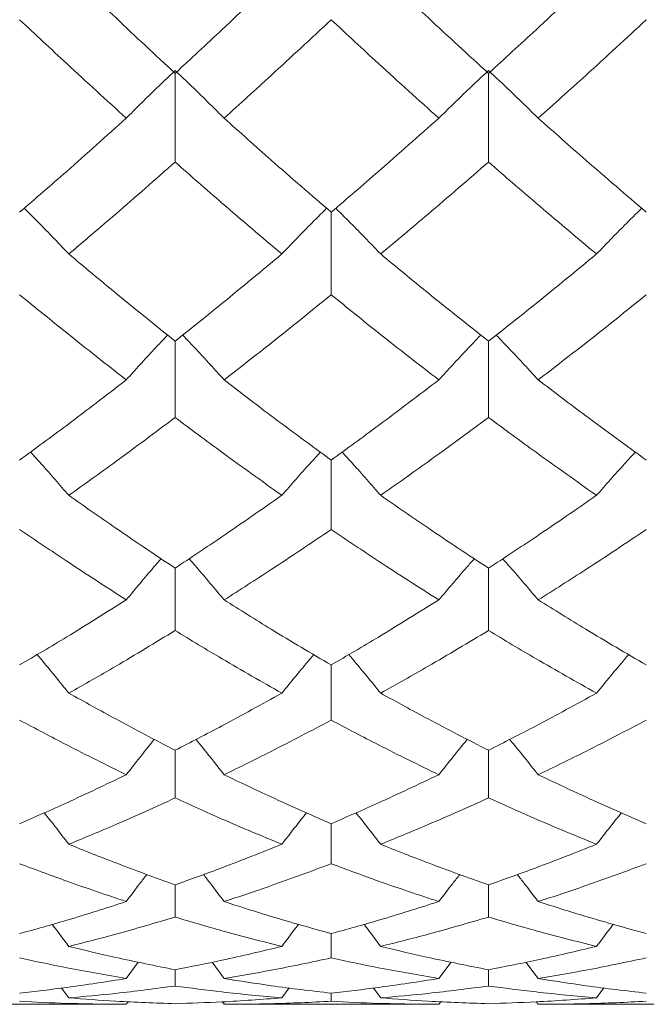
# Model space of a CAD drawing. Header units: inches. Extents: x 1 to 19.9, y 2.6 to 16.1.
# Tile 4 of 70: x 4.587 to 4.73, y 8.812 to 9.038. Entities that reach past the tile are written whole.
import ezdxf

# ---------------------------------------------------------------- set-up
doc = ezdxf.new("R2010")
doc.units = ezdxf.units.IN
doc.header["$MEASUREMENT"] = 0

msp = doc.modelspace()

# ---------------------------------------------------------------- linework, layer by layer
at = {"color": 7, "linetype": 'Continuous', "lineweight": 15}
for p, q in [((4.62224, 9.02562), (4.62224, 9.00529)), ((4.69415, 9.02562), (4.69415, 9.00529)), ((4.65806, 8.99377), (4.65806, 8.97484)), ((4.62224, 8.96416), (4.62224, 8.9467)), ((4.69415, 8.96416), (4.69415, 8.9467)), ((4.65806, 8.93691), (4.65806, 8.92099)), ((4.62224, 8.91213), (4.62224, 8.89782)), ((4.69415, 8.91213), (4.69415, 8.89782)), ((4.65806, 8.88991), (4.65806, 8.87726)), ((4.62224, 8.87035), (4.62224, 8.85941)), ((4.69415, 8.87035), (4.69415, 8.85941)), ((4.65806, 8.85351), (4.65806, 8.84433)), ((4.62224, 8.83947), (4.62224, 8.83209)), ((4.69415, 8.83947), (4.69415, 8.83209)), ((4.65806, 8.82829), (4.65806, 8.82272)), ((4.61102, 8.81799), (4.6138, 8.82175)), ((4.62224, 8.82), (4.62224, 8.81627)), ((4.63349, 8.81799), (4.63073, 8.82172)), ((4.68276, 8.81799), (4.68558, 8.82175)), ((4.69415, 8.82), (4.69415, 8.81627)), ((4.70556, 8.81799), (4.70276, 8.82173)), ((4.59785, 8.81355), (4.5962, 8.8158)), ((4.64674, 8.81355), (4.64842, 8.81583)), ((4.66942, 8.81355), (4.66775, 8.8158)), ((4.71895, 8.81355), (4.72065, 8.81583)), ((4.65806, 8.81463), (4.65806, 8.81277)), ((4.56197, 8.81207), (4.61102, 8.81207)), ((4.61102, 8.81207), (4.61146, 8.81268)), ((4.63349, 8.81207), (4.63308, 8.81264)), ((4.63349, 8.81207), (4.68276, 8.81207)), ((4.68276, 8.81207), (4.68321, 8.81268)), ((4.70556, 8.81207), (4.70514, 8.81264)), ((4.70556, 8.81207), (4.75517, 8.81207))]:
    msp.add_line(p, q, dxfattribs=at)
for points, knots in [([(4.62224, 9.02562), (4.6177, 9.02986), (4.60957, 9.03743), (4.60144, 9.04523), (4.59785, 9.04866)], [0, 0, 0, 0, 0.559555, 1, 1, 1, 1]), ([(4.64674, 9.04866), (4.64215, 9.0443), (4.63397, 9.03651), (4.62582, 9.02894), (4.62224, 9.02562)], [0, 0, 0, 0, 0.560736, 1, 1, 1, 1]), ([(4.69415, 9.02562), (4.68953, 9.02986), (4.68128, 9.03742), (4.67304, 9.04523), (4.66942, 9.04866)], [0, 0, 0, 0, 0.560356, 1, 1, 1, 1]), ([(4.71895, 9.04866), (4.71432, 9.0443), (4.70605, 9.0365), (4.69779, 9.02895), (4.69415, 9.02562)], [0, 0, 0, 0, 0.560157, 1, 1, 1, 1]), ([(4.61102, 9.01535), (4.60647, 9.0195), (4.59834, 9.02692), (4.59017, 9.03457), (4.58657, 9.03794)], [0, 0, 0, 0, 0.5592153, 1, 1, 1, 1]), ([(4.65806, 9.03794), (4.65347, 9.03365), (4.64526, 9.02601), (4.63709, 9.0186), (4.63349, 9.01535)], [0, 0, 0, 0, 0.560645, 1, 1, 1, 1]), ([(4.68276, 9.01535), (4.67814, 9.0195), (4.6699, 9.02691), (4.66168, 9.03457), (4.65806, 9.03794)], [0, 0, 0, 0, 0.560447, 1, 1, 1, 1]), ([(4.73037, 9.03794), (4.72574, 9.03365), (4.71747, 9.02601), (4.7092, 9.0186), (4.70556, 9.01535)], [0, 0, 0, 0, 0.560066, 1, 1, 1, 1]), ([(4.61102, 9.01535), (4.61207, 9.0164), (4.61418, 9.0185), (4.6179, 9.02215), (4.62061, 9.02474), (4.62224, 9.02628)], [0, 0, 0, 0, 0.285861, 0.571724, 1, 1, 1, 1]), ([(4.63349, 9.01535), (4.63244, 9.0164), (4.63033, 9.0185), (4.62659, 9.02215), (4.62387, 9.02473), (4.62224, 9.02628)], [0, 0, 0, 0, 0.285509, 0.571018, 1, 1, 1, 1]), ([(4.68276, 9.01535), (4.68382, 9.01639), (4.68595, 9.01848), (4.68973, 9.02214), (4.69249, 9.02472), (4.69415, 9.02628)], [0, 0, 0, 0, 0.2842111, 0.5684222, 1, 1, 1, 1]), ([(4.70556, 9.01535), (4.7045, 9.01639), (4.70237, 9.01848), (4.69858, 9.02213), (4.69582, 9.02472), (4.69415, 9.02628)], [0, 0, 0, 0, 0.284098, 0.568196, 1, 1, 1, 1]), ([(4.61102, 9.01535), (4.60647, 9.01125), (4.59834, 9.00393), (4.59017, 8.99688), (4.58657, 8.99377)], [0, 0, 0, 0, 0.559215, 1, 1, 1, 1]), ([(4.65806, 8.99377), (4.65347, 8.99773), (4.64526, 9.00479), (4.63709, 9.01213), (4.63349, 9.01535)], [0, 0, 0, 0, 0.560645, 1, 1, 1, 1]), ([(4.68276, 9.01535), (4.67814, 9.01125), (4.6699, 9.00394), (4.66168, 8.99688), (4.65806, 8.99377)], [0, 0, 0, 0, 0.560447, 1, 1, 1, 1]), ([(4.73037, 8.99377), (4.72574, 8.99773), (4.71747, 9.0048), (4.7092, 9.01213), (4.70556, 9.01535)], [0, 0, 0, 0, 0.560066, 1, 1, 1, 1]), ([(4.62224, 9.00529), (4.6177, 9.00128), (4.60957, 8.99412), (4.60144, 8.98723), (4.59785, 8.98419)], [0, 0, 0, 0, 0.559555, 1, 1, 1, 1]), ([(4.64674, 8.98419), (4.64215, 8.98806), (4.63397, 8.99496), (4.62582, 9.00214), (4.62224, 9.00529)], [0, 0, 0, 0, 0.560736, 1, 1, 1, 1]), ([(4.69415, 9.00529), (4.68953, 9.00128), (4.68128, 8.99412), (4.67304, 8.98722), (4.66942, 8.98419)], [0, 0, 0, 0, 0.560356, 1, 1, 1, 1]), ([(4.71895, 8.98419), (4.71432, 8.98806), (4.70605, 8.99496), (4.69779, 9.00213), (4.69415, 9.00529)], [0, 0, 0, 0, 0.560157, 1, 1, 1, 1]), ([(4.59785, 8.98419), (4.5968, 8.9853), (4.59469, 8.98752), (4.59129, 8.99102), (4.58891, 8.9934), (4.58763, 8.99469)], [0, 0, 0, 0, 0.3143553, 0.6287106, 1, 1, 1, 1]), ([(4.64674, 8.98419), (4.64779, 8.9853), (4.64991, 8.98751), (4.65333, 8.99102), (4.65571, 8.9934), (4.65701, 8.99469)], [0, 0, 0, 0, 0.3137926, 0.6275854, 1, 1, 1, 1]), ([(4.66942, 8.98419), (4.66836, 8.9853), (4.66623, 8.98751), (4.66281, 8.99101), (4.66042, 8.99339), (4.65912, 8.99469)], [0, 0, 0, 0, 0.313578, 0.627156, 1, 1, 1, 1]), ([(4.71895, 8.98419), (4.72001, 8.98529), (4.72214, 8.9875), (4.72559, 8.99101), (4.72799, 8.99339), (4.72931, 8.99469)], [0, 0, 0, 0, 0.312867, 0.625733, 1, 1, 1, 1]), ([(4.62224, 8.96416), (4.6177, 8.96783), (4.60957, 8.97438), (4.60144, 8.98119), (4.59785, 8.98419)], [0, 0, 0, 0, 0.559555, 1, 1, 1, 1]), ([(4.64674, 8.98419), (4.64215, 8.98038), (4.63397, 8.97358), (4.62582, 8.96703), (4.62224, 8.96416)], [0, 0, 0, 0, 0.560736, 1, 1, 1, 1]), ([(4.69415, 8.96416), (4.68953, 8.96783), (4.68128, 8.97437), (4.67304, 8.98119), (4.66942, 8.98419)], [0, 0, 0, 0, 0.560356, 1, 1, 1, 1]), ([(4.71895, 8.98419), (4.71432, 8.98038), (4.70605, 8.97357), (4.69779, 8.96704), (4.69415, 8.96416)], [0, 0, 0, 0, 0.560157, 1, 1, 1, 1]), ([(4.61102, 8.95531), (4.60647, 8.95888), (4.59834, 8.96526), (4.59017, 8.97191), (4.58657, 8.97484)], [0, 0, 0, 0, 0.559215, 1, 1, 1, 1]), ([(4.65806, 8.97484), (4.65347, 8.97112), (4.64526, 8.96448), (4.63709, 8.95811), (4.63349, 8.95531)], [0, 0, 0, 0, 0.560645, 1, 1, 1, 1]), ([(4.68276, 8.95531), (4.67814, 8.95888), (4.6699, 8.96525), (4.66168, 8.97191), (4.65806, 8.97484)], [0, 0, 0, 0, 0.560447, 1, 1, 1, 1]), ([(4.73037, 8.97484), (4.72574, 8.97112), (4.71747, 8.96448), (4.7092, 8.95811), (4.70556, 8.95531)], [0, 0, 0, 0, 0.560066, 1, 1, 1, 1]), ([(4.61102, 8.95531), (4.61208, 8.95648), (4.61418, 8.95881), (4.61733, 8.96224), (4.61945, 8.96449), (4.62049, 8.96558)], [0, 0, 0, 0, 0.338089, 0.676179, 1, 1, 1, 1]), ([(4.63349, 8.95531), (4.63244, 8.95648), (4.63033, 8.95881), (4.62717, 8.96223), (4.62504, 8.96448), (4.624, 8.96558)], [0, 0, 0, 0, 0.33777, 0.675539, 1, 1, 1, 1]), ([(4.68276, 8.95531), (4.68382, 8.95647), (4.68595, 8.95879), (4.68915, 8.96222), (4.69131, 8.96447), (4.69237, 8.96558)], [0, 0, 0, 0, 0.336144, 0.672288, 1, 1, 1, 1]), ([(4.70556, 8.95531), (4.7045, 8.95647), (4.70237, 8.95879), (4.69917, 8.96222), (4.69701, 8.96447), (4.69594, 8.96558)], [0, 0, 0, 0, 0.336105, 0.672211, 1, 1, 1, 1]), ([(4.61102, 8.95531), (4.60647, 8.9518), (4.59834, 8.94553), (4.59017, 8.93955), (4.58657, 8.93691)], [0, 0, 0, 0, 0.559215, 1, 1, 1, 1]), ([(4.65806, 8.93691), (4.65347, 8.94027), (4.64526, 8.94626), (4.63709, 8.95255), (4.63349, 8.95531)], [0, 0, 0, 0, 0.560645, 1, 1, 1, 1]), ([(4.68276, 8.95531), (4.67814, 8.9518), (4.6699, 8.94553), (4.66168, 8.93954), (4.65806, 8.93691)], [0, 0, 0, 0, 0.560447, 1, 1, 1, 1]), ([(4.73037, 8.93691), (4.72574, 8.94027), (4.71747, 8.94627), (4.7092, 8.95255), (4.70556, 8.95531)], [0, 0, 0, 0, 0.560066, 1, 1, 1, 1]), ([(4.62224, 8.9467), (4.6177, 8.94329), (4.60957, 8.93719), (4.60144, 8.93139), (4.59785, 8.92883)], [0, 0, 0, 0, 0.559555, 1, 1, 1, 1]), ([(4.64674, 8.92883), (4.64215, 8.93209), (4.63397, 8.9379), (4.62582, 8.94402), (4.62224, 8.9467)], [0, 0, 0, 0, 0.560736, 1, 1, 1, 1]), ([(4.69415, 8.9467), (4.68953, 8.94329), (4.68128, 8.93719), (4.67304, 8.93138), (4.66942, 8.92883)], [0, 0, 0, 0, 0.560356, 1, 1, 1, 1]), ([(4.71895, 8.92883), (4.71432, 8.93209), (4.70605, 8.93791), (4.69779, 8.94401), (4.69415, 8.9467)], [0, 0, 0, 0, 0.560157, 1, 1, 1, 1]), ([(4.59785, 8.92883), (4.5968, 8.93004), (4.59469, 8.93248), (4.59176, 8.93578), (4.58987, 8.93786), (4.58906, 8.93875)], [0, 0, 0, 0, 0.364935, 0.729871, 1, 1, 1, 1]), ([(4.64674, 8.92883), (4.64779, 8.93004), (4.64991, 8.93247), (4.65285, 8.93578), (4.65475, 8.93786), (4.65557, 8.93875)], [0, 0, 0, 0, 0.364172, 0.728343, 1, 1, 1, 1]), ([(4.66942, 8.92883), (4.66836, 8.93004), (4.66623, 8.93246), (4.66329, 8.93577), (4.66138, 8.93786), (4.66057, 8.93875)], [0, 0, 0, 0, 0.364034, 0.728068, 1, 1, 1, 1]), ([(4.71895, 8.92883), (4.72001, 8.93004), (4.72214, 8.93246), (4.72511, 8.93577), (4.72703, 8.93785), (4.72786, 8.93875)], [0, 0, 0, 0, 0.363108, 0.726215, 1, 1, 1, 1]), ([(4.62224, 8.91213), (4.6177, 8.91517), (4.60957, 8.92059), (4.60144, 8.92631), (4.59785, 8.92883)], [0, 0, 0, 0, 0.559555, 1, 1, 1, 1]), ([(4.64674, 8.92883), (4.64215, 8.92563), (4.63397, 8.91993), (4.62582, 8.91451), (4.62224, 8.91213)], [0, 0, 0, 0, 0.560736, 1, 1, 1, 1]), ([(4.69415, 8.91213), (4.68953, 8.91517), (4.68128, 8.92059), (4.67304, 8.92631), (4.66942, 8.92883)], [0, 0, 0, 0, 0.5603557, 1, 1, 1, 1]), ([(4.71895, 8.92883), (4.71432, 8.92563), (4.70605, 8.91992), (4.69779, 8.91451), (4.69415, 8.91213)], [0, 0, 0, 0, 0.560157, 1, 1, 1, 1]), ([(4.61102, 8.90484), (4.60647, 8.90778), (4.59834, 8.91302), (4.59017, 8.91856), (4.58657, 8.92099)], [0, 0, 0, 0, 0.559215, 1, 1, 1, 1]), ([(4.65806, 8.92099), (4.65347, 8.9179), (4.64526, 8.91237), (4.63709, 8.90714), (4.63349, 8.90484)], [0, 0, 0, 0, 0.560645, 1, 1, 1, 1]), ([(4.68276, 8.90484), (4.67814, 8.90778), (4.6699, 8.91302), (4.66168, 8.91856), (4.65806, 8.92099)], [0, 0, 0, 0, 0.560447, 1, 1, 1, 1]), ([(4.73037, 8.92099), (4.72574, 8.9179), (4.71747, 8.91237), (4.7092, 8.90714), (4.70556, 8.90484)], [0, 0, 0, 0, 0.560066, 1, 1, 1, 1]), ([(4.61102, 8.90484), (4.61208, 8.90611), (4.61418, 8.90864), (4.61684, 8.91179), (4.61848, 8.91366), (4.61903, 8.91429)], [0, 0, 0, 0, 0.398645, 0.7972909, 1, 1, 1, 1]), ([(4.63349, 8.90484), (4.63244, 8.90611), (4.63033, 8.90863), (4.62765, 8.91178), (4.62601, 8.91365), (4.62546, 8.91429)], [0, 0, 0, 0, 0.398409, 0.796819, 1, 1, 1, 1]), ([(4.68276, 8.90484), (4.68382, 8.9061), (4.68595, 8.90861), (4.68866, 8.91177), (4.69032, 8.91365), (4.69089, 8.91429)], [0, 0, 0, 0, 0.396355, 0.792711, 1, 1, 1, 1]), ([(4.70556, 8.90484), (4.7045, 8.9061), (4.70237, 8.90861), (4.69966, 8.91176), (4.69799, 8.91364), (4.69742, 8.91429)], [0, 0, 0, 0, 0.396459, 0.792918, 1, 1, 1, 1]), ([(4.61102, 8.90484), (4.60647, 8.90198), (4.59834, 8.89685), (4.59017, 8.89203), (4.58657, 8.88991)], [0, 0, 0, 0, 0.559215, 1, 1, 1, 1]), ([(4.65806, 8.88991), (4.65347, 8.89262), (4.64526, 8.89744), (4.63709, 8.90259), (4.63349, 8.90484)], [0, 0, 0, 0, 0.560645, 1, 1, 1, 1]), ([(4.68276, 8.90484), (4.67814, 8.90197), (4.6699, 8.89685), (4.66168, 8.89203), (4.65806, 8.88991)], [0, 0, 0, 0, 0.560447, 1, 1, 1, 1]), ([(4.73037, 8.88991), (4.72574, 8.89262), (4.71747, 8.89745), (4.7092, 8.90258), (4.70556, 8.90484)], [0, 0, 0, 0, 0.560066, 1, 1, 1, 1]), ([(4.62224, 8.89782), (4.6177, 8.89505), (4.60957, 8.89011), (4.60144, 8.88549), (4.59785, 8.88345)], [0, 0, 0, 0, 0.559555, 1, 1, 1, 1]), ([(4.64674, 8.88345), (4.64215, 8.88605), (4.63397, 8.89069), (4.62582, 8.89564), (4.62224, 8.89782)], [0, 0, 0, 0, 0.560736, 1, 1, 1, 1]), ([(4.69415, 8.89782), (4.68953, 8.89505), (4.68128, 8.89012), (4.67304, 8.88549), (4.66942, 8.88345)], [0, 0, 0, 0, 0.560356, 1, 1, 1, 1]), ([(4.71895, 8.88345), (4.71432, 8.88605), (4.70605, 8.89069), (4.69779, 8.89564), (4.69415, 8.89782)], [0, 0, 0, 0, 0.560157, 1, 1, 1, 1]), ([(4.59785, 8.88345), (4.5968, 8.88476), (4.59469, 8.88736), (4.59226, 8.89031), (4.59088, 8.89194), (4.59058, 8.8923)], [0, 0, 0, 0, 0.439559, 0.879117, 1, 1, 1, 1]), ([(4.64674, 8.88345), (4.64779, 8.88475), (4.64991, 8.88736), (4.65235, 8.89031), (4.65374, 8.89194), (4.65405, 8.8923)], [0, 0, 0, 0, 0.438414, 0.876828, 1, 1, 1, 1]), ([(4.66942, 8.88345), (4.66836, 8.88475), (4.66623, 8.88735), (4.66379, 8.8903), (4.6624, 8.89193), (4.66209, 8.89229)], [0, 0, 0, 0, 0.438459, 0.876918, 1, 1, 1, 1]), ([(4.71895, 8.88345), (4.72002, 8.88475), (4.72214, 8.88734), (4.7246, 8.89029), (4.72601, 8.89193), (4.72633, 8.8923)], [0, 0, 0, 0, 0.43714, 0.87428, 1, 1, 1, 1]), ([(4.62224, 8.87035), (4.6177, 8.87271), (4.60957, 8.87693), (4.60144, 8.88146), (4.59785, 8.88345)], [0, 0, 0, 0, 0.559555, 1, 1, 1, 1]), ([(4.64674, 8.88345), (4.64215, 8.88092), (4.63397, 8.8764), (4.62582, 8.8722), (4.62224, 8.87035)], [0, 0, 0, 0, 0.560736, 1, 1, 1, 1]), ([(4.69415, 8.87035), (4.68953, 8.87271), (4.68128, 8.87692), (4.67304, 8.88146), (4.66942, 8.88345)], [0, 0, 0, 0, 0.560356, 1, 1, 1, 1]), ([(4.71895, 8.88345), (4.71432, 8.88092), (4.70605, 8.8764), (4.69779, 8.8722), (4.69415, 8.87035)], [0, 0, 0, 0, 0.560157, 1, 1, 1, 1]), ([(4.61102, 8.86474), (4.60647, 8.86699), (4.59834, 8.87102), (4.59017, 8.87535), (4.58657, 8.87726)], [0, 0, 0, 0, 0.559215, 1, 1, 1, 1]), ([(4.65806, 8.87726), (4.65347, 8.87484), (4.64526, 8.87052), (4.63709, 8.8665), (4.63349, 8.86474)], [0, 0, 0, 0, 0.560645, 1, 1, 1, 1]), ([(4.68276, 8.86474), (4.67814, 8.86699), (4.6699, 8.87101), (4.66168, 8.87535), (4.65806, 8.87726)], [0, 0, 0, 0, 0.560447, 1, 1, 1, 1]), ([(4.73037, 8.87726), (4.72574, 8.87484), (4.71747, 8.87051), (4.7092, 8.86651), (4.70556, 8.86474)], [0, 0, 0, 0, 0.560066, 1, 1, 1, 1]), ([(4.61102, 8.86474), (4.61208, 8.86608), (4.61418, 8.86876), (4.61633, 8.87147), (4.61744, 8.87282), (4.61747, 8.87286)], [0, 0, 0, 0, 0.493453, 0.986907, 1, 1, 1, 1]), ([(4.63349, 8.86474), (4.63244, 8.86608), (4.63033, 8.86876), (4.62817, 8.87146), (4.62706, 8.87281), (4.62703, 8.87285)], [0, 0, 0, 0, 0.493448, 0.986896, 1, 1, 1, 1]), ([(4.68276, 8.86474), (4.68382, 8.86608), (4.68595, 8.86874), (4.68813, 8.87145), (4.68927, 8.87281), (4.68931, 8.87286)], [0, 0, 0, 0, 0.490618, 0.981236, 1, 1, 1, 1]), ([(4.70556, 8.86474), (4.7045, 8.86607), (4.70237, 8.86874), (4.70019, 8.87144), (4.69905, 8.8728), (4.69901, 8.87285)], [0, 0, 0, 0, 0.491066, 0.982132, 1, 1, 1, 1]), ([(4.61102, 8.86474), (4.60647, 8.86256), (4.59834, 8.85866), (4.59017, 8.85509), (4.58657, 8.85351)], [0, 0, 0, 0, 0.559215, 1, 1, 1, 1]), ([(4.65806, 8.85351), (4.65347, 8.85552), (4.64526, 8.85911), (4.63709, 8.86302), (4.63349, 8.86474)], [0, 0, 0, 0, 0.560645, 1, 1, 1, 1]), ([(4.68276, 8.86474), (4.67814, 8.86256), (4.6699, 8.85866), (4.66168, 8.85508), (4.65806, 8.85351)], [0, 0, 0, 0, 0.560447, 1, 1, 1, 1]), ([(4.73037, 8.85351), (4.72574, 8.85552), (4.71747, 8.85911), (4.7092, 8.86302), (4.70556, 8.86474)], [0, 0, 0, 0, 0.560066, 1, 1, 1, 1]), ([(4.62224, 8.85941), (4.6177, 8.85734), (4.60957, 8.85364), (4.60144, 8.85027), (4.59785, 8.84878)], [0, 0, 0, 0, 0.5595554, 1, 1, 1, 1]), ([(4.64674, 8.84878), (4.64215, 8.85068), (4.63397, 8.85406), (4.62582, 8.85778), (4.62224, 8.85941)], [0, 0, 0, 0, 0.560736, 1, 1, 1, 1]), ([(4.69415, 8.85941), (4.68953, 8.85734), (4.68128, 8.85364), (4.67304, 8.85027), (4.66942, 8.84878)], [0, 0, 0, 0, 0.560356, 1, 1, 1, 1]), ([(4.71895, 8.84878), (4.71432, 8.85068), (4.70605, 8.85406), (4.69779, 8.85778), (4.69415, 8.85941)], [0, 0, 0, 0, 0.560157, 1, 1, 1, 1]), ([(4.59785, 8.84878), (4.5968, 8.85015), (4.59494, 8.85257), (4.59304, 8.85497), (4.59222, 8.85602)], [0, 0, 0, 0, 0.565748, 1, 1, 1, 1]), ([(4.64674, 8.84878), (4.64779, 8.85015), (4.64967, 8.85258), (4.65157, 8.85498), (4.65241, 8.85603)], [0, 0, 0, 0, 0.563734, 1, 1, 1, 1]), ([(4.66942, 8.84878), (4.66836, 8.85015), (4.66648, 8.85257), (4.66457, 8.85497), (4.66374, 8.85601)], [0, 0, 0, 0, 0.564284, 1, 1, 1, 1]), ([(4.71895, 8.84878), (4.72001, 8.85015), (4.72191, 8.85257), (4.72383, 8.85497), (4.72467, 8.85603)], [0, 0, 0, 0, 0.562095, 1, 1, 1, 1]), ([(4.62224, 8.83947), (4.6177, 8.84112), (4.60957, 8.84407), (4.60144, 8.84734), (4.59785, 8.84878)], [0, 0, 0, 0, 0.559555, 1, 1, 1, 1]), ([(4.64674, 8.84878), (4.64215, 8.84695), (4.63397, 8.8437), (4.62582, 8.84076), (4.62224, 8.83947)], [0, 0, 0, 0, 0.560736, 1, 1, 1, 1]), ([(4.69415, 8.83947), (4.68953, 8.84112), (4.68128, 8.84406), (4.67304, 8.84734), (4.66942, 8.84878)], [0, 0, 0, 0, 0.560356, 1, 1, 1, 1]), ([(4.71895, 8.84878), (4.71432, 8.84696), (4.70605, 8.84369), (4.69779, 8.84076), (4.69415, 8.83947)], [0, 0, 0, 0, 0.560157, 1, 1, 1, 1]), ([(4.61102, 8.83564), (4.60647, 8.83717), (4.59834, 8.83991), (4.59017, 8.84298), (4.58657, 8.84433)], [0, 0, 0, 0, 0.559215, 1, 1, 1, 1]), ([(4.65806, 8.84433), (4.65347, 8.84262), (4.64526, 8.83956), (4.63709, 8.83684), (4.63349, 8.83564)], [0, 0, 0, 0, 0.560645, 1, 1, 1, 1]), ([(4.68276, 8.83564), (4.67814, 8.83717), (4.6699, 8.83991), (4.66168, 8.84298), (4.65806, 8.84433)], [0, 0, 0, 0, 0.560447, 1, 1, 1, 1]), ([(4.73037, 8.84433), (4.72574, 8.84262), (4.71747, 8.83956), (4.7092, 8.83684), (4.70556, 8.83564)], [0, 0, 0, 0, 0.560066, 1, 1, 1, 1]), ([(4.61102, 8.83564), (4.61207, 8.83704), (4.61364, 8.83912), (4.61523, 8.84119), (4.61576, 8.84187)], [0, 0, 0, 0, 0.670082, 1, 1, 1, 1]), ([(4.63349, 8.83564), (4.63244, 8.83703), (4.63087, 8.83911), (4.62928, 8.84117), (4.62875, 8.84185)], [0, 0, 0, 0, 0.670901, 1, 1, 1, 1]), ([(4.68276, 8.83564), (4.68382, 8.83703), (4.68541, 8.83911), (4.68703, 8.84118), (4.68757, 8.84187)], [0, 0, 0, 0, 0.666219, 1, 1, 1, 1]), ([(4.70556, 8.83564), (4.7045, 8.83703), (4.70291, 8.83911), (4.70129, 8.84117), (4.70076, 8.84185)], [0, 0, 0, 0, 0.667719, 1, 1, 1, 1]), ([(4.61102, 8.83564), (4.60647, 8.83418), (4.59834, 8.83156), (4.59017, 8.82929), (4.58657, 8.82829)], [0, 0, 0, 0, 0.559215, 1, 1, 1, 1]), ([(4.65806, 8.82829), (4.65347, 8.82957), (4.64526, 8.83185), (4.63709, 8.83448), (4.63349, 8.83564)], [0, 0, 0, 0, 0.560645, 1, 1, 1, 1]), ([(4.68276, 8.83564), (4.67814, 8.83417), (4.6699, 8.83156), (4.66168, 8.82929), (4.65806, 8.82829)], [0, 0, 0, 0, 0.560447, 1, 1, 1, 1]), ([(4.73037, 8.82829), (4.72574, 8.82957), (4.71747, 8.83186), (4.7092, 8.83448), (4.70556, 8.83564)], [0, 0, 0, 0, 0.560066, 1, 1, 1, 1]), ([(4.62224, 8.83209), (4.6177, 8.83074), (4.60957, 8.82833), (4.60144, 8.82627), (4.59785, 8.82536)], [0, 0, 0, 0, 0.559555, 1, 1, 1, 1]), ([(4.64674, 8.82536), (4.64215, 8.82652), (4.63397, 8.8286), (4.62582, 8.83102), (4.62224, 8.83209)], [0, 0, 0, 0, 0.560736, 1, 1, 1, 1]), ([(4.69415, 8.83209), (4.68953, 8.83074), (4.68128, 8.82833), (4.67304, 8.82627), (4.66942, 8.82536)], [0, 0, 0, 0, 0.560356, 1, 1, 1, 1]), ([(4.71895, 8.82536), (4.71432, 8.82652), (4.70605, 8.8286), (4.69779, 8.83102), (4.69415, 8.83209)], [0, 0, 0, 0, 0.560157, 1, 1, 1, 1]), ([(4.59785, 8.82536), (4.5968, 8.82678), (4.59554, 8.82847), (4.59426, 8.83014), (4.59406, 8.83042)], [0, 0, 0, 0, 0.837188, 1, 1, 1, 1]), ([(4.64674, 8.82536), (4.64779, 8.82677), (4.64906, 8.82847), (4.65035, 8.83015), (4.65056, 8.83044)], [0, 0, 0, 0, 0.8323484, 1, 1, 1, 1]), ([(4.66942, 8.82536), (4.66836, 8.82677), (4.66709, 8.82846), (4.6658, 8.83014), (4.66559, 8.83041)], [0, 0, 0, 0, 0.8348882, 1, 1, 1, 1]), ([(4.71895, 8.82536), (4.72001, 8.82677), (4.72129, 8.82847), (4.72259, 8.83015), (4.72281, 8.83044)], [0, 0, 0, 0, 0.829898, 1, 1, 1, 1]), ([(4.62224, 8.82), (4.6177, 8.82091), (4.60957, 8.82253), (4.60144, 8.82449), (4.59785, 8.82536)], [0, 0, 0, 0, 0.559555, 1, 1, 1, 1]), ([(4.64674, 8.82536), (4.64215, 8.82427), (4.63397, 8.82232), (4.62582, 8.8207), (4.62224, 8.82)], [0, 0, 0, 0, 0.560736, 1, 1, 1, 1]), ([(4.69415, 8.82), (4.68953, 8.82091), (4.68128, 8.82253), (4.67304, 8.82449), (4.66942, 8.82536)], [0, 0, 0, 0, 0.560356, 1, 1, 1, 1]), ([(4.71895, 8.82536), (4.71432, 8.82427), (4.70605, 8.82231), (4.69779, 8.8207), (4.69415, 8.82)], [0, 0, 0, 0, 0.560157, 1, 1, 1, 1]), ([(4.61102, 8.81799), (4.60647, 8.81878), (4.59834, 8.82019), (4.59017, 8.82195), (4.58657, 8.82272)], [0, 0, 0, 0, 0.559215, 1, 1, 1, 1]), ([(4.65806, 8.82272), (4.65347, 8.82174), (4.64526, 8.82), (4.63709, 8.8186), (4.63349, 8.81799)], [0, 0, 0, 0, 0.560645, 1, 1, 1, 1]), ([(4.68276, 8.81799), (4.67814, 8.81878), (4.6699, 8.82019), (4.66168, 8.82195), (4.65806, 8.82272)], [0, 0, 0, 0, 0.560447, 1, 1, 1, 1]), ([(4.73037, 8.82272), (4.72574, 8.82175), (4.71747, 8.82), (4.7092, 8.8186), (4.70556, 8.81799)], [0, 0, 0, 0, 0.560066, 1, 1, 1, 1]), ([(4.61102, 8.81799), (4.60647, 8.81727), (4.59834, 8.81599), (4.59017, 8.81505), (4.58657, 8.81463)], [0, 0, 0, 0, 0.559215, 1, 1, 1, 1]), ([(4.65806, 8.81463), (4.65347, 8.81517), (4.64526, 8.81612), (4.63709, 8.81742), (4.63349, 8.81799)], [0, 0, 0, 0, 0.560645, 1, 1, 1, 1]), ([(4.68276, 8.81799), (4.67814, 8.81727), (4.6699, 8.81599), (4.66168, 8.81505), (4.65806, 8.81463)], [0, 0, 0, 0, 0.560447, 1, 1, 1, 1]), ([(4.73037, 8.81463), (4.72574, 8.81517), (4.71747, 8.81612), (4.7092, 8.81742), (4.70556, 8.81799)], [0, 0, 0, 0, 0.560066, 1, 1, 1, 1]), ([(4.62224, 8.81627), (4.6177, 8.81567), (4.60957, 8.8146), (4.60144, 8.81387), (4.59785, 8.81355)], [0, 0, 0, 0, 0.559555, 1, 1, 1, 1]), ([(4.64674, 8.81355), (4.64215, 8.81397), (4.63397, 8.81471), (4.62582, 8.8158), (4.62224, 8.81627)], [0, 0, 0, 0, 0.560736, 1, 1, 1, 1]), ([(4.69415, 8.81627), (4.68953, 8.81567), (4.68128, 8.8146), (4.67304, 8.81387), (4.66942, 8.81355)], [0, 0, 0, 0, 0.560356, 1, 1, 1, 1]), ([(4.71895, 8.81355), (4.71432, 8.81397), (4.70605, 8.81471), (4.69779, 8.8158), (4.69415, 8.81627)], [0, 0, 0, 0, 0.560157, 1, 1, 1, 1]), ([(4.62224, 8.81222), (4.6177, 8.81238), (4.60957, 8.81266), (4.60144, 8.81328), (4.59785, 8.81355)], [0, 0, 0, 0, 0.559555, 1, 1, 1, 1]), ([(4.64674, 8.81355), (4.64215, 8.81321), (4.63397, 8.8126), (4.62582, 8.81234), (4.62224, 8.81222)], [0, 0, 0, 0, 0.560736, 1, 1, 1, 1]), ([(4.69415, 8.81222), (4.68953, 8.81238), (4.68128, 8.81266), (4.67304, 8.81328), (4.66942, 8.81355)], [0, 0, 0, 0, 0.560356, 1, 1, 1, 1]), ([(4.71895, 8.81355), (4.71432, 8.81321), (4.70605, 8.8126), (4.69779, 8.81234), (4.69415, 8.81222)], [0, 0, 0, 0, 0.560157, 1, 1, 1, 1]), ([(4.61102, 8.81207), (4.60647, 8.81211), (4.59834, 8.81218), (4.59017, 8.81259), (4.58657, 8.81277)], [0, 0, 0, 0, 0.559215, 1, 1, 1, 1]), ([(4.65806, 8.81277), (4.65347, 8.81255), (4.64526, 8.81215), (4.63709, 8.8121), (4.63349, 8.81207)], [0, 0, 0, 0, 0.560645, 1, 1, 1, 1]), ([(4.68276, 8.81207), (4.67814, 8.81211), (4.6699, 8.81218), (4.66168, 8.81259), (4.65806, 8.81277)], [0, 0, 0, 0, 0.560447, 1, 1, 1, 1]), ([(4.73037, 8.81277), (4.72574, 8.81255), (4.71747, 8.81215), (4.7092, 8.8121), (4.70556, 8.81207)], [0, 0, 0, 0, 0.560066, 1, 1, 1, 1])]:
    msp.add_open_spline(points, degree=3, knots=knots, dxfattribs=at)

doc.saveas('drawing.dxf')
